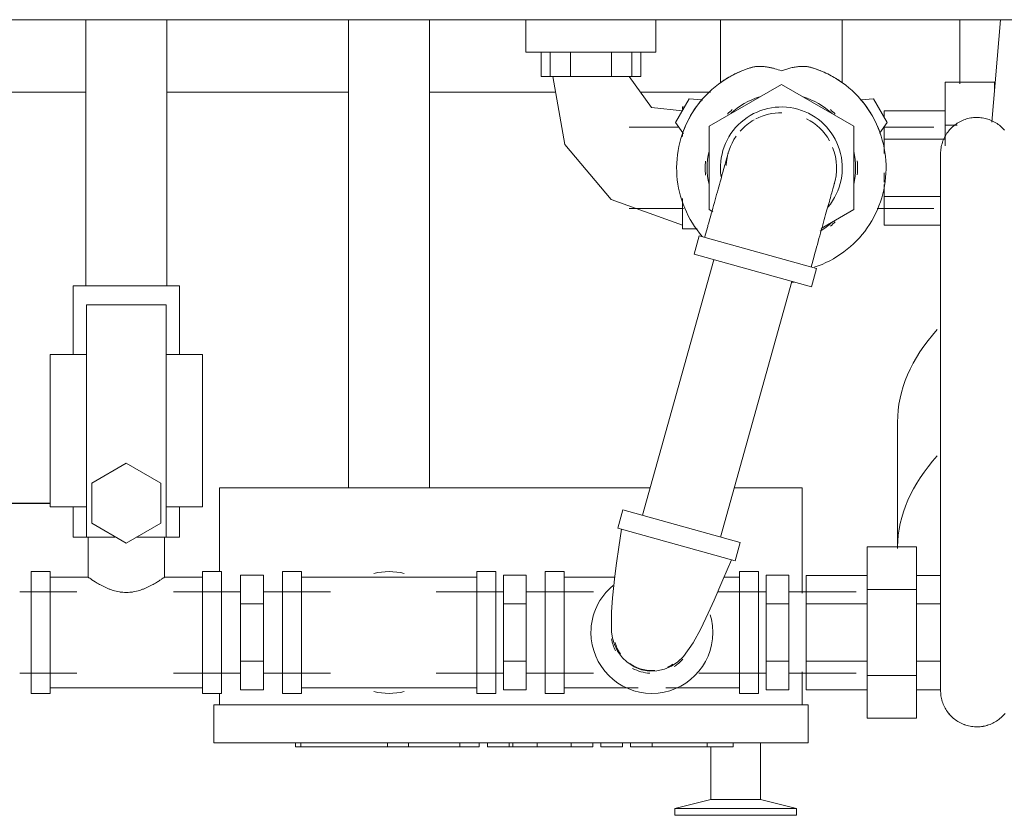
# Model space of a CAD drawing. Header units: centimetres. Extents: x -1589 to 108054, y -205274 to 31709.
# Tile 196 of 256: x 20965 to 20991, y 27799 to 27820. Entities that reach past the tile are written whole.
import ezdxf

# ---------------------------------------------------------------- set-up
doc = ezdxf.new("R2010")
doc.units = ezdxf.units.CM
doc.header["$LTSCALE"] = 0.01
doc.header["$MEASUREMENT"] = 0
doc.layers.add('_KD', color=7, linetype='Continuous')
doc.layers.add('P-PIPE', color=7, linetype='Continuous', lineweight=9)

msp = doc.modelspace()

# ---------------------------------------------------------------- linework, layer by layer
at = {"layer": '_KD'}
msp.add_lwpolyline([(20965.70407, 27807.55677), (20935.9516, 27807.55677)], dxfattribs=at)
at = {"layer": 'P-PIPE', "color": 5, "true_color": 0x0000ff}
for p, q in [((20944.369, 27820.26163), (21053.92409, 27820.26163)), ((20989.59327, 27818.57851), (20989.59327, 27820.24256)), ((20947.7726, 27818.3562), (20966.63907, 27818.3562)), ((20968.76907, 27818.3562), (20973.53907, 27818.3562)), ((20975.66907, 27818.3562), (20978.97639, 27818.3562)), ((20981.20292, 27818.3562), (20983.04291, 27818.3562))]:
    msp.add_line(p, q, dxfattribs=at)
at = {"layer": 'P-PIPE'}
for p, q in [((20966.63907, 27820.26163), (20966.63907, 27813.27032)), ((20968.76907, 27813.27032), (20968.76907, 27820.26163)), ((20973.53907, 27820.26163), (20973.53907, 27807.97032)), ((20975.66907, 27807.97032), (20975.66907, 27820.26163)), ((20978.1975, 27820.26163), (20978.1975, 27819.40532)), ((20981.61063, 27819.40532), (20981.61063, 27820.26163)), ((20983.30407, 27820.26163), (20983.30407, 27818.60809)), ((20986.50407, 27818.60813), (20986.50407, 27820.26163)), ((20990.66143, 27820.26163), (20990.42763, 27817.56673)), ((20978.1975, 27819.40532), (20981.61063, 27819.40532)), ((20978.59438, 27818.77032), (20978.59438, 27819.40532)), ((20978.83407, 27819.40532), (20978.83407, 27818.77032)), ((20979.36316, 27818.77032), (20979.36316, 27819.40532)), ((20980.44179, 27819.40532), (20980.44179, 27818.77032)), ((20980.97407, 27818.77032), (20980.97407, 27819.40532)), ((20981.21375, 27818.77032), (20981.21375, 27819.40532)), ((20979.36316, 27818.77032), (20978.59438, 27818.77032)), ((20980.44179, 27818.77032), (20979.36316, 27818.77032)), ((20981.21375, 27818.77032), (20980.44179, 27818.77032)), ((20984.90407, 27818.56426), (20983.00407, 27817.46729)), ((20986.80407, 27817.46729), (20984.90407, 27818.56426)), ((20989.20407, 27817.49616), (20989.20407, 27818.62199)), ((20989.20407, 27818.62199), (20990.50407, 27818.62199)), ((20990.50407, 27818.62199), (20990.50407, 27818.40179)), ((20982.48599, 27818.18209), (20982.12599, 27817.55856)), ((20982.33633, 27817.97032), (20982.30407, 27817.97032)), ((20982.30407, 27817.97032), (20982.30407, 27817.91581)), ((20982.8161, 27818.15316), (20982.48599, 27818.18209)), ((20987.32214, 27818.18209), (20986.99203, 27818.15316)), ((20987.68214, 27817.55856), (20987.32214, 27818.18209)), ((20987.60407, 27817.69379), (20987.60407, 27817.87144)), ((20987.60407, 27817.87144), (20989.20407, 27817.87144)), ((20982.20742, 27817.44032), (20980.90407, 27817.44032)), ((20982.12599, 27817.55856), (20982.3161, 27817.28714)), ((20983.00407, 27817.46729), (20983.00407, 27815.27336)), ((20986.80407, 27815.27336), (20986.80407, 27817.46729)), ((20987.49203, 27817.28714), (20987.68214, 27817.55856)), ((20988.90407, 27817.44032), (20987.59933, 27817.44032)), ((20987.60407, 27817.12088), (20987.60407, 27817.44709)), ((20989.20407, 27816.94761), (20989.20407, 27817.49616)), ((20989.20407, 27817.49616), (20989.52077, 27817.49616)), ((20982.30407, 27817.30786), (20982.30407, 27817.19728)), ((20982.33633, 27817.27546), (20982.3161, 27817.28714)), ((20987.60407, 27816.74673), (20987.60407, 27817.12088)), ((20987.60407, 27817.12088), (20989.20407, 27817.12088)), ((20987.60407, 27815.99799), (20987.60407, 27816.24154)), ((20987.60407, 27815.61977), (20987.60407, 27815.93762)), ((20987.60407, 27814.86921), (20987.60407, 27815.61977)), ((20987.60407, 27815.61977), (20989.08527, 27815.61977)), ((20982.30407, 27815.57032), (20982.30407, 27814.77032)), ((20980.90407, 27815.30032), (20982.33633, 27815.30032)), ((20983.00407, 27815.27336), (20983.10189, 27815.21688)), ((20985.95036, 27814.78047), (20986.80407, 27815.27336)), ((20987.42285, 27815.30032), (20988.90407, 27815.30032)), ((20982.97038, 27814.83301), (20982.88984, 27814.54402)), ((20989.08527, 27814.86921), (20987.60407, 27814.86921)), ((20982.30407, 27814.77032), (20982.69218, 27814.77032)), ((20982.74535, 27814.58429), (20982.61112, 27814.10264)), ((20984.28661, 27814.15475), (20982.74535, 27814.58429)), ((20982.61112, 27814.10264), (20984.15238, 27813.67311)), ((20985.82788, 27813.72522), (20984.28661, 27814.15475)), ((20983.12648, 27813.95902), (20981.25669, 27807.24978)), ((20985.68338, 27813.76549), (20985.76392, 27814.05448)), ((20984.15238, 27813.67311), (20985.69365, 27813.24358)), ((20985.69365, 27813.24358), (20985.82788, 27813.72522)), ((20983.3085, 27806.67796), (20985.17829, 27813.3872)), ((20985.17349, 27813.37032), (20985.24222, 27813.37032)), ((20966.30407, 27813.27032), (20969.10407, 27813.27032)), ((20966.30407, 27813.27032), (20966.30407, 27811.47032)), ((20969.10407, 27811.47032), (20969.10407, 27813.27032)), ((20966.65407, 27806.67032), (20966.65407, 27812.77032)), ((20966.65407, 27812.77032), (20968.75407, 27812.77032)), ((20968.75407, 27812.77032), (20968.75407, 27806.67032)), ((20965.70407, 27811.47032), (20966.65407, 27811.47032)), ((20965.70407, 27811.47032), (20965.70407, 27807.47032)), ((20968.75407, 27811.47032), (20969.70407, 27811.47032)), ((20969.70407, 27811.47032), (20969.70407, 27807.47032)), ((20987.95407, 27809.69391), (20987.95407, 27806.37703)), ((20967.70407, 27808.62032), (20966.79474, 27808.09532)), ((20968.61339, 27808.09532), (20967.70407, 27808.62032)), ((20966.79474, 27808.09532), (20966.79474, 27807.04532)), ((20968.61339, 27807.04532), (20968.61339, 27808.09532)), ((20970.15407, 27805.77032), (20970.15407, 27807.97032)), ((20981.4575, 27807.97032), (20970.15407, 27807.97032)), ((20985.45407, 27807.97032), (20983.66867, 27807.97032)), ((20985.45407, 27807.97032), (20985.45407, 27805.20701)), ((20966.65407, 27807.47032), (20965.70407, 27807.47032)), ((20966.30407, 27807.47032), (20966.30407, 27806.67032)), ((20969.70407, 27807.47032), (20968.75407, 27807.47032)), ((20969.10407, 27806.67032), (20969.10407, 27807.47032)), ((20980.74133, 27807.3934), (20980.6071, 27806.91176)), ((20982.28259, 27806.96387), (20980.74133, 27807.3934)), ((20966.79474, 27807.04532), (20967.70407, 27806.52032)), ((20967.70407, 27806.52032), (20968.61339, 27807.04532)), ((20980.6071, 27806.91176), (20982.14837, 27806.48222)), ((20983.82386, 27806.53434), (20982.28259, 27806.96387)), ((20966.65407, 27806.67032), (20966.30407, 27806.67032)), ((20966.65407, 27806.67032), (20967.39981, 27806.67032)), ((20966.70407, 27806.67032), (20966.70407, 27805.62032)), ((20967.96387, 27806.67032), (20968.75407, 27806.67032)), ((20968.70407, 27805.62032), (20968.70407, 27806.67032)), ((20969.10407, 27806.67032), (20968.75407, 27806.67032)), ((20982.14837, 27806.48222), (20983.68963, 27806.05269)), ((20983.68963, 27806.05269), (20983.82386, 27806.53434)), ((20987.15407, 27805.29616), (20987.15407, 27806.42199)), ((20987.15407, 27806.42199), (20988.45407, 27806.42199)), ((20988.45407, 27806.42199), (20988.45407, 27805.29616)), ((20965.70407, 27805.77032), (20965.20407, 27805.77032)), ((20965.20407, 27802.57032), (20965.20407, 27805.77032)), ((20965.70407, 27802.57032), (20965.70407, 27805.77032)), ((20966.70407, 27805.62032), (20965.70407, 27805.62032)), ((20969.70407, 27805.62032), (20968.70407, 27805.62032)), ((20970.20407, 27805.77032), (20969.70407, 27805.77032)), ((20969.70407, 27802.57032), (20969.70407, 27805.77032)), ((20970.20407, 27802.57032), (20970.20407, 27805.77032)), ((20970.70407, 27804.92097), (20970.70407, 27805.67162)), ((20971.30407, 27805.67162), (20970.70407, 27805.67162)), ((20971.30407, 27805.67162), (20971.30407, 27804.92097)), ((20972.30407, 27805.77032), (20971.80407, 27805.77032)), ((20971.80407, 27805.77032), (20971.80407, 27804.17032)), ((20972.30407, 27805.77032), (20972.30407, 27804.17032)), ((20976.90407, 27805.62032), (20972.30407, 27805.62032)), ((20977.40407, 27805.77032), (20976.90407, 27805.77032)), ((20976.90407, 27805.77032), (20976.90407, 27804.17032)), ((20977.40407, 27805.77032), (20977.40407, 27804.17032)), ((20977.60407, 27804.92097), (20977.60407, 27805.67162)), ((20978.20407, 27805.67162), (20977.60407, 27805.67162)), ((20978.20407, 27805.67162), (20978.20407, 27804.92097)), ((20979.20407, 27805.77032), (20978.70407, 27805.77032)), ((20978.70407, 27805.77032), (20978.70407, 27804.17032)), ((20979.20407, 27805.77032), (20979.20407, 27804.17032)), ((20980.53925, 27805.62032), (20979.20407, 27805.62032)), ((20983.80407, 27805.62032), (20983.39641, 27805.62032)), ((20984.30407, 27805.77032), (20983.80407, 27805.77032)), ((20983.80407, 27805.77032), (20983.80407, 27804.17032)), ((20984.30407, 27805.77032), (20984.30407, 27804.17032)), ((20984.50407, 27804.92097), (20984.50407, 27805.67162)), ((20985.10407, 27805.67162), (20984.50407, 27805.67162)), ((20985.10407, 27805.67162), (20985.10407, 27804.92097)), ((20985.55407, 27804.92088), (20985.55407, 27805.67144)), ((20985.55407, 27805.67144), (20987.15407, 27805.67144)), ((20988.45407, 27805.67144), (20989.08527, 27805.67144)), ((20987.15407, 27803.04449), (20987.15407, 27805.29616)), ((20987.15407, 27805.29616), (20988.45407, 27805.29616)), ((20988.45407, 27805.29616), (20988.45407, 27803.04449)), ((20966.40407, 27805.23532), (20964.90407, 27805.23532)), ((20970.70407, 27805.23532), (20968.94032, 27805.23532)), ((20973.06782, 27805.23532), (20971.30407, 27805.23532)), ((20977.60407, 27805.23532), (20975.84032, 27805.23532)), ((20979.96782, 27805.23532), (20978.20407, 27805.23532)), ((20984.50407, 27805.23532), (20983.2274, 27805.23532)), ((20986.86782, 27805.23532), (20985.10407, 27805.23532)), ((20970.70407, 27803.41968), (20970.70407, 27804.92097)), ((20970.70407, 27804.92097), (20971.30407, 27804.92097)), ((20971.30407, 27804.92097), (20971.30407, 27803.41968)), ((20977.60407, 27803.41968), (20977.60407, 27804.92097)), ((20977.60407, 27804.92097), (20978.20407, 27804.92097)), ((20978.20407, 27804.92097), (20978.20407, 27803.41968)), ((20984.50407, 27803.41968), (20984.50407, 27804.92097)), ((20984.50407, 27804.92097), (20985.10407, 27804.92097)), ((20985.10407, 27804.92097), (20985.10407, 27803.41968)), ((20985.55407, 27803.41977), (20985.55407, 27804.92088)), ((20985.55407, 27804.92088), (20987.15407, 27804.92088)), ((20988.45407, 27804.92088), (20989.08527, 27804.92088)), ((20971.80407, 27804.17032), (20971.80407, 27802.57032)), ((20972.30407, 27804.17032), (20972.30407, 27802.57032)), ((20976.90407, 27804.17032), (20976.90407, 27802.57032)), ((20977.40407, 27804.17032), (20977.40407, 27802.57032)), ((20978.70407, 27804.17032), (20978.70407, 27802.57032)), ((20979.20407, 27804.17032), (20979.20407, 27802.57032)), ((20983.80407, 27804.17032), (20983.80407, 27802.57032)), ((20984.30407, 27804.17032), (20984.30407, 27802.57032)), ((20970.70407, 27802.66903), (20970.70407, 27803.41968)), ((20970.70407, 27803.41968), (20971.30407, 27803.41968)), ((20971.30407, 27803.41968), (20971.30407, 27802.66903)), ((20977.60407, 27802.66903), (20977.60407, 27803.41968)), ((20977.60407, 27803.41968), (20978.20407, 27803.41968)), ((20978.20407, 27803.41968), (20978.20407, 27802.66903)), ((20984.50407, 27802.66903), (20984.50407, 27803.41968)), ((20984.50407, 27803.41968), (20985.10407, 27803.41968)), ((20985.10407, 27803.41968), (20985.10407, 27802.66903)), ((20985.55407, 27802.66921), (20985.55407, 27803.41977)), ((20985.55407, 27803.41977), (20987.15407, 27803.41977)), ((20988.45407, 27803.41977), (20989.08527, 27803.41977)), ((20964.90407, 27803.10532), (20966.40407, 27803.10532)), ((20968.94032, 27803.10532), (20970.70407, 27803.10532)), ((20971.30407, 27803.10532), (20973.06782, 27803.10532)), ((20975.84032, 27803.10532), (20977.60407, 27803.10532)), ((20978.20407, 27803.10532), (20979.96782, 27803.10532)), ((20982.74032, 27803.10532), (20984.50407, 27803.10532)), ((20985.10407, 27803.10532), (20986.86782, 27803.10532)), ((20985.45407, 27803.13364), (20985.45407, 27802.27032)), ((20987.15407, 27801.91866), (20987.15407, 27803.04449)), ((20987.15407, 27803.04449), (20988.45407, 27803.04449)), ((20988.45407, 27803.04449), (20988.45407, 27801.91866)), ((20965.70407, 27802.72032), (20969.70407, 27802.72032)), ((20972.30407, 27802.72032), (20976.90407, 27802.72032)), ((20979.20407, 27802.72032), (20981.14193, 27802.72032)), ((20981.8662, 27802.72032), (20983.80407, 27802.72032)), ((20965.20407, 27802.57032), (20965.70407, 27802.57032)), ((20969.70407, 27802.57032), (20970.20407, 27802.57032)), ((20970.15407, 27802.27032), (20970.15407, 27802.57032)), ((20970.70407, 27802.66903), (20971.30407, 27802.66903)), ((20971.80407, 27802.57032), (20972.30407, 27802.57032)), ((20976.90407, 27802.57032), (20977.40407, 27802.57032)), ((20977.60407, 27802.66903), (20978.20407, 27802.66903)), ((20978.70407, 27802.57032), (20979.20407, 27802.57032)), ((20983.80407, 27802.57032), (20984.30407, 27802.57032)), ((20984.50407, 27802.66903), (20985.10407, 27802.66903)), ((20987.15407, 27802.66921), (20985.55407, 27802.66921)), ((20989.08527, 27802.66921), (20988.45407, 27802.66921)), ((20970.00407, 27801.27032), (20970.00407, 27802.27032)), ((20985.60407, 27802.27032), (20970.00407, 27802.27032)), ((20985.60407, 27802.27032), (20985.60407, 27801.27032)), ((20988.45407, 27801.91866), (20987.15407, 27801.91866)), ((20970.00407, 27801.27032), (20985.60407, 27801.27032)), ((20972.14627, 27801.27032), (20972.14627, 27801.17032)), ((20972.28872, 27801.17032), (20972.14627, 27801.17032)), ((20972.28872, 27801.27032), (20972.28872, 27801.17032)), ((20974.55894, 27801.27032), (20974.55894, 27801.17032)), ((20975.1128, 27801.17032), (20974.55894, 27801.17032)), ((20975.1128, 27801.27032), (20975.1128, 27801.17032)), ((20976.45829, 27801.17032), (20975.1128, 27801.17032)), ((20976.45829, 27801.27032), (20976.45829, 27801.17032)), ((20976.97179, 27801.17032), (20976.45829, 27801.17032)), ((20976.97179, 27801.27032), (20976.97179, 27801.17032)), ((20977.18468, 27801.27032), (20977.18468, 27801.17032)), ((20977.75245, 27801.17032), (20977.18468, 27801.17032)), ((20977.75245, 27801.17032), (20977.75245, 27801.27032)), ((20977.85406, 27801.17032), (20977.75245, 27801.17032)), ((20977.85406, 27801.27032), (20977.85406, 27801.17032)), ((20978.49298, 27801.17032), (20977.85406, 27801.17032)), ((20978.49298, 27801.27032), (20978.49298, 27801.17032)), ((20979.38503, 27801.17032), (20978.49298, 27801.17032)), ((20979.38503, 27801.27032), (20979.38503, 27801.17032)), ((20979.95238, 27801.17032), (20979.38503, 27801.17032)), ((20979.95238, 27801.27032), (20979.95238, 27801.17032)), ((20980.16529, 27801.27032), (20980.16529, 27801.17032)), ((20980.73299, 27801.17032), (20980.16529, 27801.17032)), ((20980.73299, 27801.27032), (20980.73299, 27801.17032)), ((20980.94549, 27801.27032), (20980.94549, 27801.17032)), ((20981.51364, 27801.17032), (20980.94549, 27801.17032)), ((20981.51364, 27801.27032), (20981.51364, 27801.17032)), ((20982.95208, 27801.17032), (20981.51364, 27801.17032)), ((20982.95208, 27801.27032), (20982.95208, 27801.17032)), ((20983.64266, 27801.17032), (20982.95208, 27801.17032)), ((20983.05407, 27801.17032), (20983.05407, 27799.78484)), ((20983.64266, 27801.27032), (20983.64266, 27801.17032)), ((20984.35407, 27799.78484), (20984.35407, 27801.27032)), ((20983.05407, 27799.78484), (20982.10407, 27799.54798)), ((20983.05407, 27799.78484), (20983.70407, 27799.78484)), ((20983.70407, 27799.78484), (20984.35407, 27799.78484)), ((20985.30407, 27799.54798), (20984.35407, 27799.78484)), ((20982.10407, 27799.54798), (20982.10407, 27799.37032)), ((20983.70407, 27799.54798), (20982.10407, 27799.54798)), ((20983.70407, 27799.37032), (20982.10407, 27799.37032)), ((20985.30407, 27799.54798), (20983.70407, 27799.54798)), ((20985.30407, 27799.37032), (20983.70407, 27799.37032)), ((20985.30407, 27799.37032), (20985.30407, 27799.54798))]:
    msp.add_line(p, q, dxfattribs=at)
at = {"layer": 'P-PIPE', "flags": 128}
for points in [[(20984.12947, 27819.00898), (20984.02457, 27818.97589), (20983.92108, 27818.93864), (20983.81916, 27818.89728), (20983.71898, 27818.85187), (20983.62069, 27818.80249), (20983.52446, 27818.74923), (20983.43043, 27818.69215), (20983.33876, 27818.63137), (20983.24959, 27818.56696), (20983.16307, 27818.49904), (20983.07934, 27818.42772), (20982.99853, 27818.35311), (20982.92076, 27818.27532), (20982.84617, 27818.19448), (20982.77487, 27818.11073), (20982.70697, 27818.02419), (20982.64259, 27817.93501), (20982.58183, 27817.84332), (20982.52478, 27817.74928), (20982.47154, 27817.65303), (20982.42219, 27817.55473), (20982.37682, 27817.45453), (20982.33548, 27817.3526), (20982.29825, 27817.2491), (20982.2652, 27817.1442), (20982.23636, 27817.03805), (20982.21179, 27816.93084), (20982.19153, 27816.82273), (20982.17561, 27816.71389), (20982.16405, 27816.60451), (20982.15688, 27816.49475), (20982.1541, 27816.38479), (20982.15572, 27816.27481), (20982.16174, 27816.16498), (20982.17215, 27816.05548), (20982.18692, 27815.94649), (20982.20605, 27815.83817), (20982.22948, 27815.7307), (20982.2572, 27815.62426), (20982.28915, 27815.51901), (20982.32529, 27815.41512), (20982.36555, 27815.31276), (20982.40987, 27815.2121), (20982.45818, 27815.11328), (20982.51041, 27815.01648), (20982.56646, 27814.92184), (20982.62626, 27814.82952), (20982.68969, 27814.73966), (20982.75667, 27814.65242), (20982.82709, 27814.56792)], [(20985.76912, 27813.75993), (20985.87282, 27813.79661), (20985.97497, 27813.83741), (20986.0754, 27813.88226), (20986.17396, 27813.93109), (20986.27049, 27813.98382), (20986.36483, 27814.04037), (20986.45683, 27814.10065), (20986.54635, 27814.16456), (20986.63325, 27814.232), (20986.71737, 27814.30286), (20986.7986, 27814.37703), (20986.87679, 27814.45438), (20986.95183, 27814.5348), (20987.0236, 27814.61816), (20987.09197, 27814.70432), (20987.15684, 27814.79314), (20987.21811, 27814.88449), (20987.27568, 27814.97822), (20987.32945, 27815.07417), (20987.37934, 27815.1722), (20987.42527, 27815.27214), (20987.46717, 27815.37384), (20987.50497, 27815.47713), (20987.53861, 27815.58186), (20987.56803, 27815.68784), (20987.59319, 27815.79492), (20987.61405, 27815.90291), (20987.63058, 27816.01166), (20987.64274, 27816.12098), (20987.65052, 27816.23069), (20987.65391, 27816.34064), (20987.65289, 27816.45062), (20987.64748, 27816.56048), (20987.63768, 27816.67004), (20987.62351, 27816.77911), (20987.60499, 27816.88754), (20987.58215, 27816.99513), (20987.55502, 27817.10173), (20987.52365, 27817.20715), (20987.48809, 27817.31124), (20987.4484, 27817.41382), (20987.40463, 27817.51473), (20987.35687, 27817.61381), (20987.30518, 27817.7109), (20987.24965, 27817.80585), (20987.19037, 27817.8985), (20987.12743, 27817.9887), (20987.06093, 27818.07632), (20986.99099, 27818.16121), (20986.9177, 27818.24323), (20986.8412, 27818.32225), (20986.76159, 27818.39816), (20986.67901, 27818.47082), (20986.59359, 27818.54011), (20986.50547, 27818.60594), (20986.41479, 27818.66819), (20986.32169, 27818.72677), (20986.22633, 27818.78157), (20986.12885, 27818.83252), (20986.0294, 27818.87953), (20985.92816, 27818.92252), (20985.82528, 27818.96144), (20985.72093, 27818.9962), (20985.67866, 27819.00898)], [(20978.90407, 27818.77032), (20979.21548, 27816.98709), (20980.4374, 27815.53715), (20982.30407, 27814.87032)], [(20982.30407, 27814.87032), (20980.4374, 27815.53715), (20979.21548, 27816.98709), (20978.90407, 27818.77032)], [(20982.30407, 27817.87032), (20981.49089, 27817.95715), (20980.90407, 27818.77032)], [(20980.90407, 27818.77032), (20981.49089, 27817.95715), (20982.30407, 27817.87032)], [(20983.50729, 27816.75959), (20983.50686, 27816.75805), (20983.50558, 27816.75343), (20983.50343, 27816.74573), (20983.50044, 27816.73498), (20983.49659, 27816.72119), (20983.4919, 27816.70437), (20983.48638, 27816.68456), (20983.48004, 27816.66179), (20983.47288, 27816.63609), (20983.46491, 27816.60751), (20983.45615, 27816.57609), (20983.44662, 27816.54188), (20983.43632, 27816.50493), (20983.42528, 27816.46531), (20983.41351, 27816.42308), (20983.40104, 27816.37831), (20983.38787, 27816.33106), (20983.37403, 27816.28142), (20983.35955, 27816.22946), (20983.34445, 27816.17527), (20983.32875, 27816.11893), (20983.31247, 27816.06053), (20983.29565, 27816.00017), (20983.27831, 27815.93794), (20983.26047, 27815.87394), (20983.24217, 27815.80828), (20983.22344, 27815.74106), (20983.2043, 27815.67238), (20983.18479, 27815.60237), (20983.16493, 27815.53112), (20983.14477, 27815.45875), (20983.12432, 27815.38539), (20983.10363, 27815.31114), (20983.08272, 27815.23612), (20983.06163, 27815.16046), (20983.0404, 27815.08428), (20983.01906, 27815.00769), (20982.99764, 27814.93083), (20982.97617, 27814.85381), (20982.97038, 27814.83301)], [(20985.76392, 27814.05448), (20985.78539, 27814.13152), (20985.80683, 27814.20844), (20985.8282, 27814.28511), (20985.84946, 27814.36142), (20985.87059, 27814.43723), (20985.89155, 27814.51243), (20985.9123, 27814.5869), (20985.93282, 27814.66052), (20985.95306, 27814.73316), (20985.97301, 27814.80472), (20985.99262, 27814.87508), (20986.01186, 27814.94413), (20986.0307, 27815.01176), (20986.04912, 27815.07785), (20986.06709, 27815.14231), (20986.08457, 27815.20502), (20986.10153, 27815.2659), (20986.11796, 27815.32484), (20986.13381, 27815.38174), (20986.14908, 27815.43652), (20986.16373, 27815.48909), (20986.17774, 27815.53937), (20986.19109, 27815.58727), (20986.20376, 27815.63272), (20986.21572, 27815.67564), (20986.22696, 27815.71597), (20986.23746, 27815.75364), (20986.2472, 27815.7886), (20986.25617, 27815.82077), (20986.26435, 27815.85013), (20986.27173, 27815.87661), (20986.2783, 27815.90017), (20986.28404, 27815.92079), (20986.28895, 27815.93841), (20986.29303, 27815.95303), (20986.29625, 27815.9646), (20986.29863, 27815.97312), (20986.30015, 27815.97857), (20986.30081, 27815.98095), (20986.30084, 27815.98106)], [(20980.70343, 27806.88491), (20980.63628, 27806.40869), (20980.57919, 27805.99518), (20980.53336, 27805.64541), (20980.46901, 27805.07923), (20980.43995, 27804.70467), (20980.44644, 27804.19157), (20980.47384, 27804.02536), (20980.5224, 27803.85937), (20980.6051, 27803.68241), (20980.73171, 27803.50654), (20980.84519, 27803.39617), (20981.03986, 27803.2677), (20981.23167, 27803.1929)], [(20981.23167, 27803.1929), (20981.43136, 27803.15794), (20981.63578, 27803.1626), (20981.83349, 27803.20648), (20982.02082, 27803.28764), (20982.18837, 27803.40046), (20982.33737, 27803.54196), (20982.5923, 27803.9004), (20982.78924, 27804.26792), (20982.98463, 27804.67942), (20983.1355, 27805.01597), (20983.37045, 27805.55779), (20983.5933, 27806.07954)]]:
    msp.add_lwpolyline(points, dxfattribs=at)
at = {"layer": 'P-PIPE', "color": 30, "true_color": 0xff8000, "flags": 128}
for points in [[(20989.08527, 27816.74184), (20989.08603, 27816.77993), (20989.08831, 27816.81796), (20989.09212, 27816.85586), (20989.09743, 27816.89359), (20989.10425, 27816.93107), (20989.11257, 27816.96825), (20989.12236, 27817.00507), (20989.13362, 27817.04146), (20989.14632, 27817.07738), (20989.16045, 27817.11276), (20989.17599, 27817.14755), (20989.1929, 27817.18168), (20989.21117, 27817.21512), (20989.23075, 27817.24779), (20989.25163, 27817.27966), (20989.27377, 27817.31067), (20989.29713, 27817.34076), (20989.32167, 27817.3699), (20989.34736, 27817.39804), (20989.37415, 27817.42512), (20989.40201, 27817.45111), (20989.43088, 27817.47597), (20989.46072, 27817.49965), (20989.49149, 27817.52212), (20989.52313, 27817.54334), (20989.55559, 27817.56328), (20989.58883, 27817.5819), (20989.62278, 27817.59918), (20989.65739, 27817.61509), (20989.69262, 27817.62961), (20989.7284, 27817.6427), (20989.76467, 27817.65435), (20989.80138, 27817.66454), (20989.83847, 27817.67325), (20989.87587, 27817.68048), (20989.91354, 27817.6862), (20989.9514, 27817.69041), (20989.9894, 27817.69311), (20990.02748, 27817.69428), (20990.06558, 27817.69393), (20990.10363, 27817.69206), (20990.14158, 27817.68866), (20990.17936, 27817.68376), (20990.21691, 27817.67734), (20990.25418, 27817.66943), (20990.2911, 27817.66003), (20990.32761, 27817.64917), (20990.36366, 27817.63685), (20990.39919, 27817.6231), (20990.43415, 27817.60794), (20990.46846, 27817.5914), (20990.50209, 27817.5735), (20990.53498, 27817.55426), (20990.56707, 27817.53373), (20990.59831, 27817.51193), (20990.62866, 27817.4889), (20990.65806, 27817.46467), (20990.68647, 27817.43929), (20990.71384, 27817.41279), (20990.74013, 27817.38522), (20990.7653, 27817.35662)], [(20989.08527, 27816.33476), (20989.08527, 27816.42385), (20989.08527, 27816.50217), (20989.08527, 27816.5696), (20989.08527, 27816.62603), (20989.08527, 27816.67137), (20989.08527, 27816.70555), (20989.08527, 27816.7285), (20989.08527, 27816.74021), (20989.08527, 27816.74184)], [(20989.08527, 27816.74184), (20989.08527, 27816.73618), (20989.08527, 27816.71925), (20989.08527, 27816.69109), (20989.08527, 27816.65173), (20989.08527, 27816.60124), (20989.08527, 27816.53969), (20989.08527, 27816.4672), (20989.08527, 27816.38386), (20989.08527, 27816.28983), (20989.08527, 27816.18524), (20989.08527, 27816.07026), (20989.08527, 27815.94509), (20989.08527, 27815.80991), (20989.08527, 27815.66495), (20989.08527, 27815.51043), (20989.08527, 27815.34661), (20989.08527, 27815.17374), (20989.08527, 27814.99211), (20989.08527, 27814.80199), (20989.08527, 27814.60371), (20989.08527, 27814.39757), (20989.08527, 27814.18391), (20989.08527, 27813.96306), (20989.08527, 27813.73538), (20989.08527, 27813.50123), (20989.08527, 27813.26099), (20989.08527, 27813.01505), (20989.08527, 27812.76379), (20989.08527, 27812.50762), (20989.08527, 27812.24694), (20989.08527, 27811.98218), (20989.08527, 27811.71376), (20989.08527, 27811.44211), (20989.08527, 27811.16766), (20989.08527, 27810.89085), (20989.08527, 27810.61213), (20989.08527, 27810.33193), (20989.08527, 27810.05071), (20989.08527, 27809.76893), (20989.08527, 27809.48702), (20989.08527, 27809.20544), (20989.08527, 27808.92464), (20989.08527, 27808.64507), (20989.08527, 27808.36718), (20989.08527, 27808.09141), (20989.08527, 27807.8182), (20989.08527, 27807.54799), (20989.08527, 27807.28122), (20989.08527, 27807.0183), (20989.08527, 27806.75967), (20989.08527, 27806.50572), (20989.08527, 27806.25688), (20989.08527, 27806.01353), (20989.08527, 27805.77607), (20989.08527, 27805.54488), (20989.08527, 27805.32032), (20989.08527, 27805.10276), (20989.08527, 27804.89254), (20989.08527, 27804.69001), (20989.08527, 27804.49548), (20989.08527, 27804.30926), (20989.08527, 27804.13166), (20989.08527, 27803.96295), (20989.08527, 27803.80341), (20989.08527, 27803.6533), (20989.08527, 27803.51284), (20989.08527, 27803.38228), (20989.08527, 27803.26181), (20989.08527, 27803.15163), (20989.08527, 27803.05191), (20989.08527, 27802.96282), (20989.08527, 27802.8845), (20989.08527, 27802.81707), (20989.08527, 27802.76064), (20989.08527, 27802.7153), (20989.08527, 27802.68113), (20989.08527, 27802.65817), (20989.08527, 27802.64647), (20989.08527, 27802.64484)], [(20989.08527, 27802.64484), (20989.08527, 27802.6505), (20989.08527, 27802.66742), (20989.08527, 27802.69559), (20989.08527, 27802.73495), (20989.08527, 27802.78544), (20989.08527, 27802.84698), (20989.08527, 27802.91948), (20989.08527, 27803.00281), (20989.08527, 27803.09685)], [(20990.7784, 27802.04591), (20990.75386, 27802.01677), (20990.72817, 27801.98864), (20990.70138, 27801.96156), (20990.67352, 27801.93557), (20990.64465, 27801.91071), (20990.61481, 27801.88703), (20990.58404, 27801.86456), (20990.5524, 27801.84334), (20990.51994, 27801.8234), (20990.48671, 27801.80477), (20990.45275, 27801.78749), (20990.41814, 27801.77158), (20990.38291, 27801.75707), (20990.34713, 27801.74398), (20990.31086, 27801.73233), (20990.27415, 27801.72214), (20990.23707, 27801.71342), (20990.19966, 27801.7062), (20990.16199, 27801.70047), (20990.12413, 27801.69626), (20990.08613, 27801.69357), (20990.04805, 27801.69239), (20990.00995, 27801.69274), (20989.9719, 27801.69462), (20989.93396, 27801.69801), (20989.89618, 27801.70292), (20989.85862, 27801.70934), (20989.82136, 27801.71725), (20989.78443, 27801.72664), (20989.74792, 27801.73751), (20989.71187, 27801.74983), (20989.67634, 27801.76357), (20989.64139, 27801.77873), (20989.60707, 27801.79528), (20989.57344, 27801.81318), (20989.54055, 27801.83241), (20989.50846, 27801.85295), (20989.47722, 27801.87475), (20989.44687, 27801.89778), (20989.41747, 27801.922), (20989.38906, 27801.94739), (20989.36169, 27801.97389), (20989.3354, 27802.00146), (20989.31023, 27802.03006), (20989.28623, 27802.05965), (20989.26343, 27802.09017), (20989.24187, 27802.12158), (20989.22158, 27802.15382), (20989.2026, 27802.18685), (20989.18495, 27802.22062), (20989.16867, 27802.25506), (20989.15378, 27802.29013), (20989.1403, 27802.32576), (20989.12826, 27802.36191), (20989.11767, 27802.3985), (20989.10856, 27802.43549), (20989.10093, 27802.47282), (20989.0948, 27802.51042), (20989.09018, 27802.54824), (20989.08707, 27802.58621), (20989.08549, 27802.62427), (20989.08527, 27802.64484)]]:
    msp.add_lwpolyline(points, dxfattribs=at)
at = {"layer": 'P-PIPE', "color": 5, "true_color": 0x0000ff, "flags": 128}
for points in [[(20989.54055, 27801.83329), (20989.50846, 27801.85382), (20989.47722, 27801.87562), (20989.44687, 27801.89866), (20989.41747, 27801.92288), (20989.38906, 27801.94827), (20989.36169, 27801.97477), (20989.3354, 27802.00234), (20989.31023, 27802.03094), (20989.28623, 27802.06053), (20989.26343, 27802.09105), (20989.24187, 27802.12246), (20989.22158, 27802.1547), (20989.2026, 27802.18773), (20989.18495, 27802.2215), (20989.16867, 27802.25594), (20989.15378, 27802.29101), (20989.1403, 27802.32664), (20989.12826, 27802.36279), (20989.11767, 27802.39938), (20989.10856, 27802.43637), (20989.10093, 27802.4737), (20989.0948, 27802.5113), (20989.09018, 27802.54912), (20989.08707, 27802.58709), (20989.08549, 27802.62515)], [(20990.7784, 27802.04679), (20990.75386, 27802.01765), (20990.72817, 27801.98952), (20990.70138, 27801.96244), (20990.67352, 27801.93644), (20990.64465, 27801.91159), (20990.61481, 27801.88791), (20990.58404, 27801.86544), (20990.5524, 27801.84422), (20990.51994, 27801.82428), (20990.48671, 27801.80565), (20990.45275, 27801.78837), (20990.41814, 27801.77246), (20990.38291, 27801.75795), (20990.34713, 27801.74486), (20990.31086, 27801.73321), (20990.27415, 27801.72302), (20990.23707, 27801.7143), (20990.19966, 27801.70708), (20990.16199, 27801.70135), (20990.12413, 27801.69714), (20990.08613, 27801.69445), (20990.04805, 27801.69327), (20990.00995, 27801.69362), (20989.9719, 27801.6955), (20989.93396, 27801.69889), (20989.89618, 27801.7038), (20989.85862, 27801.71022), (20989.82136, 27801.71813), (20989.78443, 27801.72752), (20989.74792, 27801.73839), (20989.71187, 27801.75071), (20989.67634, 27801.76445), (20989.64139, 27801.77961), (20989.60707, 27801.79616), (20989.57344, 27801.81406)]]:
    msp.add_lwpolyline(points, dxfattribs=at)
at = {"layer": 'P-PIPE'}
for centre, radius, start, end in [((20984.90407, 27816.37032), 1.95, 106.997176, 133.002824), ((20984.90407, 27816.37032), 1.95, 46.997176, 73.002824), ((20984.90407, 27816.37032), 2.75, 139.507193, 160.492807), ((20984.90407, 27816.37032), 1.6, 74.427456, 188.399498), ((20984.90407, 27816.37032), 2.75, 19.507193, 40.492807), ((20984.90407, 27816.37032), 2, 130.11753, 135), ((20984.90407, 27816.37032), 1.45, 89.427456, 117.49679), ((20984.90407, 27816.37032), 1.6, 319.912634, 74.427456), ((20984.90407, 27816.37032), 2, 45, 49.907185), ((20984.90407, 27816.37032), 1.45, 119.427456, 138.223994), ((20984.90407, 27816.37032), 1.45, 29.427456, 62.732274), ((20984.90407, 27816.37032), 1.45, 145.148966, 177.602341), ((20984.90407, 27816.37032), 1.45, 341.766531, 21.814382), ((20984.90407, 27816.37032), 1.95, 166.997176, 193.002824), ((20984.90407, 27816.37032), 1.95, 346.997176, 13.002824), ((20984.90407, 27816.37032), 2, 174.83005, 185.423869), ((20984.90407, 27816.37032), 2, 354.83005, 5.423869), ((20984.90407, 27816.37032), 1.95, 301.461936, 313.002824), ((20984.90407, 27816.37032), 2, 310.11753, 315), ((20974.60407, 27804.17032), 1.6, 75.596287, 104.403713), ((20981.50407, 27804.17032), 1.6, 129.481719, 180), ((20981.50407, 27804.17032), 1.6, 0, 16.835042), ((20981.50407, 27804.17032), 1.6, 180, 0), ((20981.50407, 27804.17032), 1.07, 188.745791, 206.864023), ((20981.50407, 27804.17032), 1.07, 303.262568, 319.22761), ((20981.50407, 27804.17032), 1.07, 241.788837, 254.427456), ((20981.50407, 27804.17032), 1.07, 254.427456, 267.223067), ((20974.60407, 27804.17032), 1.6, 255.596287, 284.403713)]:
    msp.add_arc(centre, radius, start, end, dxfattribs=at)
for centre, end_param in [((20999.80407, 27809.69391), 6.28318531), ((20999.80407, 27806.37703), 6.2755103)]:
    msp.add_ellipse(centre, major_axis=(-11.85, 0), ratio=0.5, start_param=5.86051823, end_param=end_param, dxfattribs=at)
for points, knots in [([(20984.12947, 27819.00898), (20983.99091, 27818.96831), (20983.80988, 27818.89789), (20983.60999, 27818.7985), (20983.50737, 27818.73985), (20983.44077, 27818.69891), (20983.38153, 27818.66081), (20983.3388, 27818.6315), (20983.31528, 27818.61495), (20983.30219, 27818.60561), (20983.30463, 27818.60738), (20983.31286, 27818.61322)], [0, 0, 0, 0, 0.111111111, 0.166666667, 0.222222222, 0.25, 0.277777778, 0.333333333, 0.361111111, 0.388888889, 0.444444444, 0.444444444, 0.444444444, 0.444444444]), ([(20984.90407, 27818.92032), (20984.84861, 27818.94014), (20984.77846, 27818.96241), (20984.69368, 27818.98531), (20984.63702, 27818.99918), (20984.55661, 27819.01622), (20984.45276, 27819.0315), (20984.34093, 27819.03805), (20984.2319, 27819.03256), (20984.16303, 27819.01845), (20984.12947, 27819.00898)], [-1, -1, -1, -1, -0.78571429, -0.73214286, -0.67857143, -0.57142857, -0.42857143, -0.28571429, -0.14285714, 0, 0, 0, 0]), ([(20985.67866, 27819.00898), (20985.65349, 27819.01608), (20985.61495, 27819.02463), (20985.56212, 27819.03189), (20985.52162, 27819.03501), (20985.48055, 27819.03624), (20985.42535, 27819.03577), (20985.3459, 27819.03006), (20985.24209, 27819.01481), (20985.12852, 27818.98985), (20985.01557, 27818.95808), (20984.94104, 27818.93353), (20984.90407, 27818.92032)], [-1, -1, -1, -1, -0.89285714, -0.83928571, -0.78571429, -0.73214286, -0.67857143, -0.57142857, -0.42857143, -0.28571429, -0.14285714, 0, 0, 0, 0]), ([(20986.49519, 27818.61328), (20986.49921, 27818.61042), (20986.5046, 27818.60657), (20986.50181, 27818.60857), (20986.48575, 27818.61999), (20986.45691, 27818.64008), (20986.4125, 27818.66998), (20986.35583, 27818.70625), (20986.2691, 27818.75871), (20986.07081, 27818.86705), (20985.85198, 27818.9581), (20985.67866, 27819.00898)], [0.555555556, 0.555555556, 0.555555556, 0.555555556, 0.583333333, 0.618055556, 0.652777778, 0.6875, 0.722222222, 0.756944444, 0.791666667, 0.861111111, 1, 1, 1, 1]), ([(20983.70714, 27818.8462), (20983.74544, 27818.86471), (20983.79704, 27818.88825), (20983.85232, 27818.91129), (20983.8644, 27818.91622)], [0.6801493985, 0.6801493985, 0.6801493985, 0.6801493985, 0.7222222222, 0.733776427, 0.733776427, 0.733776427, 0.733776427]), ([(20968.70407, 27805.62032), (20968.70262, 27805.62032), (20968.69035, 27805.6122), (20968.64545, 27805.57999), (20968.56917, 27805.53016), (20968.46918, 27805.46868), (20968.37013, 27805.41236), (20968.28034, 27805.36686), (20968.20953, 27805.33503), (20968.13393, 27805.30487), (20968.0261, 27805.26659), (20967.92713, 27805.24097), (20967.84055, 27805.22952), (20967.78079, 27805.22389), (20967.70423, 27805.22109), (20967.62767, 27805.22386), (20967.5679, 27805.22947), (20967.4813, 27805.24091), (20967.38224, 27805.26654), (20967.27432, 27805.30483), (20967.19868, 27805.335), (20967.12789, 27805.3668), (20967.03815, 27805.41226), (20966.89974, 27805.49105), (20966.7778, 27805.56922), (20966.71775, 27805.6122), (20966.70551, 27805.62032), (20966.70407, 27805.62032)], [0, 0, 0, 0, 0.05555556, 0.11111111, 0.16666667, 0.22222222, 0.27777778, 0.30555556, 0.33333333, 0.36111111, 0.38888889, 0.44444444, 0.45833333, 0.47222222, 0.5, 0.52777778, 0.54166667, 0.55555556, 0.61111111, 0.63888889, 0.66666667, 0.69444444, 0.72222222, 0.77777778, 0.88888889, 0.94444444, 1, 1, 1, 1]), ([(20980.53875, 27803.90968), (20980.55287, 27803.8573), (20980.5909, 27803.75112), (20980.64646, 27803.65292), (20980.67937, 27803.60494)], [0.670424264, 0.670424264, 0.670424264, 0.670424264, 0.722222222, 0.777777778, 0.777777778, 0.777777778, 0.777777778])]:
    msp.add_open_spline(points, degree=3, knots=knots, dxfattribs=at)
for points in [[(20984.05849, 27818.9871), (20984.11172, 27819.00428), (20984.16736, 27819.02041), (20984.22468, 27819.03504)], [(20985.58336, 27819.03494), (20985.6394, 27819.02065), (20985.69377, 27819.00495), (20985.74601, 27818.98821)], [(20982.82904, 27818.14569), (20982.82336, 27818.14897), (20982.819, 27818.15149), (20982.8161, 27818.15316)], [(20986.99203, 27818.15316), (20986.98913, 27818.15149), (20986.98478, 27818.14897), (20986.97909, 27818.14569)], [(20982.3161, 27817.28714), (20982.32002, 27817.28487), (20982.32659, 27817.28108), (20982.33552, 27817.27592)], [(20987.47909, 27817.27966), (20987.48478, 27817.28295), (20987.48913, 27817.28546), (20987.49203, 27817.28714)], [(20980.92241, 27803.35695), (20981.01709, 27803.28934), (20981.1236, 27803.23825), (20981.23561, 27803.20703)], [(20981.23561, 27803.20703), (20981.34762, 27803.17582), (20981.46513, 27803.16431), (20981.58116, 27803.17331)], [(20981.91764, 27803.25989), (20981.96518, 27803.28147), (20982.01099, 27803.3068), (20982.05455, 27803.33554)], [(20973.05903, 27801.17032), (20972.76258, 27801.17032), (20972.57403, 27801.17032), (20972.28872, 27801.17032)], [(20974.55894, 27801.17032), (20974.38252, 27801.17032), (20973.8776, 27801.17032), (20973.05903, 27801.17032)], [(20974.46711, 27801.17032), (20974.50371, 27801.17032), (20974.53442, 27801.17032), (20974.55894, 27801.17032)]]:
    msp.add_open_spline(points, degree=3, dxfattribs=at)

doc.saveas('drawing.dxf')
